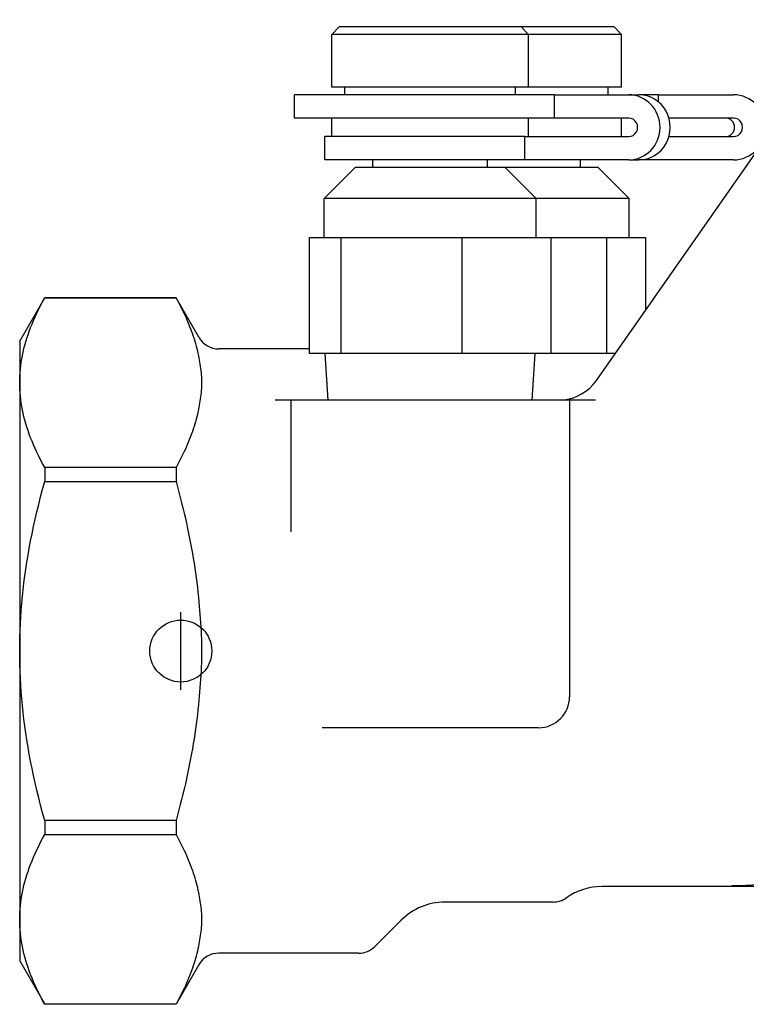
# Model space of a CAD drawing. Header units: millimetres. Extents: x 93 to 376, y -75 to 291.
# Tile 1 of 19: x 93 to 140, y 44 to 107. Entities that reach past the tile are written whole.
import ezdxf

# ---------------------------------------------------------------- set-up
doc = ezdxf.new("R2010")
doc.units = ezdxf.units.MM
doc.layers.add('Detail', color=2, linetype='Continuous')
doc.layers.add('ORIGIN', color=6, linetype='Continuous')

msp = doc.modelspace()

# ---------------------------------------------------------------- linework, layer by layer
at = {"layer": 'Detail'}
for p, q in [((113.702, 106.871), (113.202, 106.371)), ((113.702, 106.871), (125.402, 106.871)), ((125.402, 106.871), (131.402, 106.871)), ((125.402, 106.871), (125.902, 106.371)), ((130.285, 84.038), (146.586, 107.319)), ((131.402, 106.871), (131.902, 106.371)), ((113.202, 102.971), (113.202, 106.371)), ((125.902, 106.371), (113.202, 106.371)), ((125.902, 102.971), (125.902, 106.371)), ((131.902, 106.371), (125.902, 106.371)), ((131.902, 102.971), (131.902, 106.371)), ((125.902, 102.971), (113.202, 102.971)), ((114.052, 102.471), (114.052, 102.971)), ((125.052, 102.471), (125.052, 102.971)), ((131.902, 102.971), (125.902, 102.971)), ((131.052, 102.471), (131.052, 102.971)), ((127.578, 102.471), (110.802, 102.471)), ((110.802, 100.971), (110.802, 102.471)), ((127.578, 102.471), (132.368, 102.471)), ((127.578, 100.971), (127.578, 102.471)), ((132.368, 102.471), (133.026, 102.471)), ((134.302, 102.471), (133.026, 102.471)), ((134.302, 102.471), (139.139, 102.471)), ((134.302, 102.002), (134.302, 102.471)), ((127.578, 100.971), (110.802, 100.971)), ((113.202, 99.771), (113.202, 100.971)), ((125.902, 99.771), (125.902, 100.971)), ((132.368, 100.971), (127.578, 100.971)), ((131.902, 99.771), (131.902, 100.971)), ((139.139, 100.971), (134.967, 100.971)), ((125.672, 99.771), (112.752, 99.771)), ((112.752, 98.271), (112.752, 99.771)), ((125.672, 99.771), (132.368, 99.771)), ((125.672, 98.271), (125.672, 99.771)), ((134.967, 99.771), (139.139, 99.771)), ((125.672, 98.271), (112.752, 98.271)), ((115.852, 97.771), (115.852, 98.271)), ((123.252, 97.771), (123.252, 98.271)), ((132.368, 98.271), (125.672, 98.271)), ((129.252, 97.771), (129.252, 98.271)), ((132.368, 98.271), (133.026, 98.271)), ((139.139, 98.271), (133.026, 98.271)), ((114.702, 97.771), (112.702, 95.771)), ((124.402, 97.771), (114.702, 97.771)), ((130.402, 97.771), (124.402, 97.771)), ((124.402, 97.771), (126.402, 95.771)), ((130.402, 97.771), (132.402, 95.771)), ((126.402, 95.771), (112.702, 95.771)), ((112.702, 93.271), (112.702, 95.771)), ((132.402, 95.771), (126.402, 95.771)), ((126.402, 93.271), (126.402, 95.771)), ((132.402, 93.271), (132.402, 95.771)), ((111.753, 93.271), (113.811, 93.271)), ((111.753, 85.771), (111.753, 93.271)), ((113.811, 85.771), (113.811, 93.271)), ((113.811, 93.271), (121.61, 93.271)), ((121.61, 85.771), (121.61, 93.271)), ((121.61, 93.271), (127.35, 93.271)), ((127.35, 93.271), (130.96, 93.271)), ((127.35, 93.271), (127.35, 85.771)), ((130.96, 85.771), (130.96, 93.271)), ((130.96, 93.271), (133.458, 93.271)), ((133.458, 93.271), (133.458, 88.57)), ((93.052, 86.571), (94.668, 89.371)), ((94.668, 89.371), (94.668, 89.365)), ((103.146, 89.371), (94.668, 89.371)), ((94.668, 89.365), (103.146, 89.365)), ((103.146, 89.371), (103.146, 89.365)), ((104.619, 86.821), (103.146, 89.371)), ((93.052, 86.571), (93.052, 83.892)), ((111.753, 86.071), (105.918, 86.071)), ((113.811, 85.771), (111.753, 85.771)), ((112.958, 82.771), (112.77, 85.771)), ((121.61, 85.771), (113.811, 85.771)), ((127.35, 85.771), (121.61, 85.771)), ((126.145, 82.771), (126.333, 85.771)), ((130.96, 85.771), (127.35, 85.771)), ((131.498, 85.771), (130.96, 85.771)), ((93.052, 83.892), (93.052, 66.571)), ((110.552, 82.771), (109.552, 82.771)), ((110.552, 82.771), (110.552, 74.269)), ((128.552, 82.771), (110.552, 82.771)), ((128.552, 82.771), (128.552, 63.621)), ((130.22, 82.771), (128.552, 82.771)), ((103.146, 78.418), (94.668, 78.418)), ((94.668, 78.418), (94.668, 77.518)), ((103.146, 78.418), (103.146, 77.518)), ((94.668, 77.518), (103.146, 77.518)), ((93.052, 66.571), (93.052, 49.251)), ((126.552, 61.621), (112.579, 61.621)), ((103.146, 55.624), (94.668, 55.624)), ((94.668, 55.624), (94.668, 54.724)), ((103.146, 55.624), (103.146, 54.724)), ((94.668, 54.724), (103.146, 54.724)), ((139.052, 51.371), (130.652, 51.371)), ((139.052, 51.371), (139.052, 51.431)), ((163.052, 51.371), (139.052, 51.371)), ((127.489, 50.371), (120.509, 50.371)), ((93.052, 49.251), (93.052, 46.571)), ((117.68, 49.2), (115.991, 47.511)), ((114.93, 47.071), (105.918, 47.071)), ((93.052, 46.571), (94.668, 43.771)), ((104.619, 46.321), (103.146, 43.771)), ((103.146, 43.777), (94.668, 43.777)), ((94.668, 43.777), (94.668, 43.771)), ((103.146, 43.771), (94.668, 43.771)), ((103.146, 43.777), (103.146, 43.771))]:
    msp.add_line(p, q, dxfattribs=at)
at = {"layer": 'Detail', "flags": 128}
for points in [[(93.052, 83.892), (93.054, 84.112), (93.063, 84.332), (93.077, 84.551), (93.096, 84.77), (93.121, 84.99), (93.151, 85.209), (93.187, 85.429), (93.229, 85.649), (93.275, 85.87), (93.328, 86.091), (93.386, 86.314), (93.449, 86.537), (93.518, 86.762), (93.593, 86.989), (93.673, 87.216), (93.759, 87.446), (93.851, 87.677), (93.949, 87.911), (94.053, 88.147), (94.164, 88.385), (94.28, 88.626), (94.403, 88.869), (94.532, 89.116), (94.668, 89.365)], [(103.146, 89.365), (103.242, 89.192), (103.333, 89.019), (103.422, 88.849), (103.508, 88.679), (103.591, 88.511), (103.67, 88.344), (103.747, 88.178), (103.821, 88.013), (103.892, 87.849), (103.96, 87.686), (104.025, 87.525), (104.087, 87.363), (104.146, 87.203), (104.203, 87.044), (104.257, 86.885), (104.308, 86.727), (104.356, 86.569), (104.402, 86.412), (104.445, 86.255), (104.485, 86.099), (104.522, 85.944), (104.557, 85.788), (104.589, 85.633), (104.619, 85.478)], [(104.619, 85.478), (104.643, 85.345), (104.666, 85.21), (104.689, 85.076), (104.71, 84.941), (104.73, 84.806), (104.748, 84.671), (104.763, 84.537), (104.776, 84.404), (104.786, 84.273), (104.794, 84.144), (104.798, 84.016), (104.8, 83.892), (104.798, 83.767), (104.794, 83.64), (104.786, 83.51), (104.776, 83.379), (104.763, 83.246), (104.748, 83.112), (104.73, 82.978), (104.71, 82.843), (104.689, 82.708), (104.666, 82.573), (104.643, 82.439), (104.619, 82.306)], [(94.668, 78.418), (94.532, 78.668), (94.403, 78.914), (94.28, 79.158), (94.164, 79.399), (94.053, 79.637), (93.949, 79.873), (93.851, 80.106), (93.759, 80.337), (93.673, 80.567), (93.593, 80.795), (93.518, 81.021), (93.449, 81.246), (93.386, 81.47), (93.328, 81.692), (93.275, 81.914), (93.229, 82.135), (93.187, 82.355), (93.151, 82.574), (93.121, 82.794), (93.096, 83.013), (93.077, 83.232), (93.063, 83.452), (93.054, 83.672), (93.052, 83.892)], [(104.619, 82.306), (104.589, 82.151), (104.557, 81.995), (104.522, 81.84), (104.485, 81.684), (104.445, 81.528), (104.402, 81.371), (104.356, 81.214), (104.308, 81.057), (104.257, 80.898), (104.203, 80.74), (104.146, 80.58), (104.087, 80.42), (104.025, 80.259), (103.96, 80.097), (103.892, 79.934), (103.821, 79.77), (103.747, 79.606), (103.67, 79.44), (103.591, 79.273), (103.508, 79.104), (103.422, 78.935), (103.333, 78.764), (103.242, 78.592), (103.146, 78.418)], [(93.052, 66.571), (93.054, 67.012), (93.063, 67.451), (93.077, 67.89), (93.096, 68.328), (93.121, 68.767), (93.151, 69.206), (93.187, 69.645), (93.229, 70.086), (93.275, 70.527), (93.328, 70.97), (93.386, 71.415), (93.449, 71.863), (93.518, 72.312), (93.593, 72.765), (93.673, 73.221), (93.759, 73.68), (93.851, 74.143), (93.949, 74.61), (94.053, 75.081), (94.164, 75.557), (94.28, 76.039), (94.403, 76.526), (94.532, 77.019), (94.668, 77.518)], [(103.146, 77.518), (103.242, 77.171), (103.333, 76.826), (103.422, 76.485), (103.508, 76.146), (103.591, 75.809), (103.67, 75.475), (103.747, 75.143), (103.821, 74.814), (103.892, 74.486), (103.96, 74.161), (104.025, 73.837), (104.087, 73.515), (104.146, 73.194), (104.203, 72.875), (104.257, 72.558), (104.308, 72.241), (104.356, 71.926), (104.402, 71.612), (104.445, 71.299), (104.485, 70.986), (104.522, 70.675), (104.557, 70.364), (104.589, 70.053), (104.619, 69.743)], [(104.619, 69.743), (104.643, 69.477), (104.666, 69.209), (104.689, 68.939), (104.71, 68.669), (104.73, 68.399), (104.748, 68.13), (104.763, 67.862), (104.776, 67.597), (104.786, 67.334), (104.794, 67.075), (104.798, 66.821), (104.8, 66.571), (104.798, 66.322), (104.794, 66.067), (104.786, 65.808), (104.776, 65.546), (104.763, 65.28), (104.748, 65.013), (104.73, 64.743), (104.71, 64.473), (104.689, 64.203), (104.666, 63.934), (104.643, 63.665), (104.619, 63.399)], [(94.668, 55.624), (94.532, 56.123), (94.403, 56.616), (94.28, 57.104), (94.164, 57.585), (94.053, 58.061), (93.949, 58.533), (93.851, 59), (93.759, 59.463), (93.673, 59.922), (93.593, 60.377), (93.518, 60.83), (93.449, 61.28), (93.386, 61.727), (93.328, 62.172), (93.275, 62.615), (93.229, 63.057), (93.187, 63.497), (93.151, 63.937), (93.121, 64.376), (93.096, 64.814), (93.077, 65.253), (93.063, 65.691), (93.054, 66.131), (93.052, 66.571)], [(104.619, 63.399), (104.589, 63.089), (104.557, 62.779), (104.522, 62.468), (104.485, 62.156), (104.445, 61.844), (104.402, 61.53), (104.356, 61.216), (104.308, 60.901), (104.257, 60.585), (104.203, 60.267), (104.146, 59.948), (104.087, 59.628), (104.025, 59.306), (103.96, 58.982), (103.892, 58.656), (103.821, 58.329), (103.747, 57.999), (103.67, 57.667), (103.591, 57.333), (103.508, 56.997), (103.422, 56.658), (103.333, 56.316), (103.242, 55.971), (103.146, 55.624)], [(93.052, 49.251), (93.054, 49.471), (93.063, 49.691), (93.077, 49.91), (93.096, 50.129), (93.121, 50.349), (93.151, 50.568), (93.187, 50.788), (93.229, 51.008), (93.275, 51.229), (93.328, 51.45), (93.386, 51.673), (93.449, 51.896), (93.518, 52.121), (93.593, 52.348), (93.673, 52.575), (93.759, 52.805), (93.851, 53.036), (93.949, 53.27), (94.053, 53.506), (94.164, 53.744), (94.28, 53.985), (94.403, 54.228), (94.532, 54.475), (94.668, 54.724)], [(103.146, 54.724), (103.242, 54.551), (103.333, 54.378), (103.422, 54.207), (103.508, 54.038), (103.591, 53.87), (103.67, 53.703), (103.747, 53.537), (103.821, 53.372), (103.892, 53.208), (103.96, 53.045), (104.025, 52.884), (104.087, 52.722), (104.146, 52.562), (104.203, 52.403), (104.257, 52.244), (104.308, 52.086), (104.356, 51.928), (104.402, 51.771), (104.445, 51.614), (104.485, 51.458), (104.522, 51.302), (104.557, 51.147), (104.589, 50.992), (104.619, 50.837)], [(104.619, 50.837), (104.643, 50.704), (104.666, 50.569), (104.689, 50.435), (104.71, 50.3), (104.73, 50.165), (104.748, 50.03), (104.763, 49.896), (104.776, 49.763), (104.786, 49.632), (104.794, 49.503), (104.798, 49.375), (104.8, 49.251), (104.798, 49.126), (104.794, 48.999), (104.786, 48.869), (104.776, 48.738), (104.763, 48.605), (104.748, 48.471), (104.73, 48.337), (104.71, 48.202), (104.689, 48.067), (104.666, 47.932), (104.643, 47.798), (104.619, 47.665)], [(94.668, 43.777), (94.532, 44.027), (94.403, 44.273), (94.28, 44.517), (94.164, 44.758), (94.053, 44.996), (93.949, 45.231), (93.851, 45.465), (93.759, 45.696), (93.673, 45.926), (93.593, 46.154), (93.518, 46.38), (93.449, 46.605), (93.386, 46.829), (93.328, 47.051), (93.275, 47.273), (93.229, 47.493), (93.187, 47.714), (93.151, 47.933), (93.121, 48.153), (93.096, 48.372), (93.077, 48.591), (93.063, 48.811), (93.054, 49.03), (93.052, 49.251)], [(104.619, 47.665), (104.589, 47.51), (104.557, 47.354), (104.522, 47.199), (104.485, 47.043), (104.445, 46.887), (104.402, 46.73), (104.356, 46.573), (104.308, 46.416), (104.257, 46.257), (104.203, 46.099), (104.146, 45.939), (104.087, 45.779), (104.025, 45.618), (103.96, 45.456), (103.892, 45.293), (103.821, 45.129), (103.747, 44.965), (103.67, 44.799), (103.591, 44.632), (103.508, 44.463), (103.422, 44.294), (103.333, 44.123), (103.242, 43.951), (103.146, 43.777)]]:
    msp.add_lwpolyline(points, dxfattribs=at)
at = {"layer": 'Detail'}
for centre, radius, start, end in [((105.918, 87.571), 1.5, 210, 270), ((127.827, 85.758), 3, 275.27211, 325), ((126.552, 63.621), 2, 270, 0), ((139.052, 66.571), 15.14, 270, 322.34947), ((130.652, 47.371), 4, 90, 125.0968), ((120.509, 46.371), 4, 90, 135), ((127.489, 51.871), 1.5, 270, 305.0968), ((105.918, 45.571), 1.5, 90, 150), ((114.93, 48.571), 1.5, 270, 315)]:
    msp.add_arc(centre, radius, start, end, dxfattribs=at)
for centre, major_axis, ratio, start_param, end_param in [((132.368, 100.371), (0, 2.1), 0.964789, 3.141593, 6.283185), ((133.026, 100.371), (0, -2.1), 0.964789, 0, 3.141593), ((139.139, 100.371), (0, 2.1), 0.978172, 3.141593, 6.283185), ((132.368, 100.371), (0, -0.6), 0.964789, 0, 3.141593), ((138.62, 100.371), (0, 0.6), 0.978172, 3.141593, 6.283185), ((139.139, 100.371), (0, -0.6), 0.978172, 0, 3.141593)]:
    msp.add_ellipse(centre, major_axis=major_axis, ratio=ratio, start_param=start_param, end_param=end_param, dxfattribs=at)
at = {"layer": 'ORIGIN'}
msp.add_line((103.452, 64.071), (103.452, 69.071), dxfattribs=at)
msp.add_circle((103.452, 66.571), 2, dxfattribs=at)

doc.saveas('drawing.dxf')
